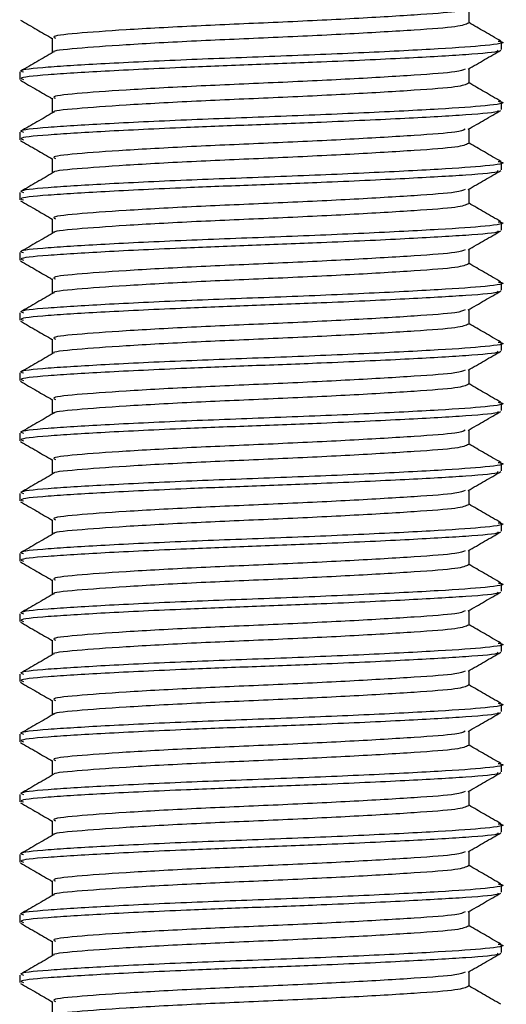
# Model space of a CAD drawing. Header units: millimetres. Extents: x 0 to 420, y 0 to 297.
# Tile 107 of 112: x 325.435 to 325.856, y 205.346 to 206.197. Entities that reach past the tile are written whole.
import ezdxf

# ---------------------------------------------------------------- set-up
doc = ezdxf.new("R2010")
doc.units = ezdxf.units.MM

msp = doc.modelspace()

# ---------------------------------------------------------------- linework, layer by layer
at = {"color": 7, "linetype": 'Continuous', "lineweight": 25}
for p, q in [((325.82368, 206.19453), (325.82368, 206.20719)), ((325.46333, 206.18151), (325.46333, 206.16883)), ((325.85187, 206.17173), (325.85187, 206.17825)), ((325.82368, 206.14244), (325.82368, 206.1551)), ((325.43514, 206.15221), (325.43514, 206.1457)), ((325.46333, 206.12942), (325.46333, 206.11674)), ((325.85187, 206.11964), (325.85187, 206.12616)), ((325.43514, 206.10012), (325.43514, 206.0936)), ((325.82368, 206.09035), (325.82368, 206.10301)), ((325.46333, 206.07733), (325.46333, 206.06465)), ((325.85187, 206.06754), (325.85187, 206.07407)), ((325.43514, 206.04802), (325.43514, 206.04151)), ((325.82368, 206.03826), (325.82368, 206.05091)), ((325.46333, 206.02523), (325.46333, 206.01256)), ((325.85187, 206.01545), (325.85187, 206.02198)), ((325.43514, 205.99593), (325.43514, 205.98942)), ((325.82368, 205.98617), (325.82368, 205.99882)), ((325.46333, 205.97314), (325.46333, 205.96046)), ((325.85187, 205.96336), (325.85187, 205.96988)), ((325.43514, 205.94384), (325.43514, 205.93733)), ((325.82368, 205.93407), (325.82368, 205.94673)), ((325.46333, 205.92105), (325.46333, 205.90837)), ((325.85187, 205.91127), (325.85187, 205.91779)), ((325.43514, 205.89175), (325.43514, 205.88524)), ((325.82368, 205.88198), (325.82368, 205.89464)), ((325.46333, 205.86896), (325.46333, 205.85628)), ((325.85187, 205.85918), (325.85187, 205.8657)), ((325.82368, 205.82989), (325.82368, 205.84255)), ((325.43514, 205.83966), (325.43514, 205.83315)), ((325.46333, 205.81687), (325.46333, 205.80419)), ((325.85187, 205.80709), (325.85187, 205.81361)), ((325.82368, 205.7778), (325.82368, 205.79046)), ((325.43514, 205.78757), (325.43514, 205.78105)), ((325.46333, 205.76478), (325.46333, 205.7521)), ((325.85187, 205.75499), (325.85187, 205.76152)), ((325.82368, 205.72571), (325.82368, 205.73836)), ((325.43514, 205.73547), (325.43514, 205.72896)), ((325.46333, 205.71268), (325.46333, 205.7)), ((325.85187, 205.7029), (325.85187, 205.70943)), ((325.43514, 205.68338), (325.43514, 205.67687)), ((325.82368, 205.67362), (325.82368, 205.68627)), ((325.46333, 205.66059), (325.46333, 205.64791)), ((325.85187, 205.65081), (325.85187, 205.65733)), ((325.43514, 205.63129), (325.43514, 205.62478)), ((325.82368, 205.62152), (325.82368, 205.63418)), ((325.46333, 205.6085), (325.46333, 205.59582)), ((325.85187, 205.59872), (325.85187, 205.60524)), ((325.43514, 205.5792), (325.43514, 205.57269)), ((325.82368, 205.56943), (325.82368, 205.58209)), ((325.46333, 205.55641), (325.46333, 205.54373)), ((325.85187, 205.54663), (325.85187, 205.55315)), ((325.43514, 205.52711), (325.43514, 205.5206)), ((325.82368, 205.51734), (325.82368, 205.53)), ((325.46333, 205.50432), (325.46333, 205.49164)), ((325.85187, 205.49454), (325.85187, 205.50106)), ((325.43514, 205.47502), (325.43514, 205.4685)), ((325.82368, 205.46525), (325.82368, 205.47791)), ((325.46333, 205.45223), (325.46333, 205.43955)), ((325.85187, 205.44244), (325.85187, 205.44897)), ((325.43514, 205.42292), (325.43514, 205.41641)), ((325.82368, 205.41316), (325.82368, 205.42581)), ((325.46333, 205.40013), (325.46333, 205.38745)), ((325.85187, 205.39035), (325.85187, 205.39688)), ((325.82368, 205.36106), (325.82368, 205.37372)), ((325.43514, 205.37083), (325.43514, 205.36432)), ((325.46333, 205.34804), (325.46333, 205.33536))]:
    msp.add_line(p, q, dxfattribs=at)
for points, knots in [([(325.8204, 206.2068), (325.81855, 206.20598), (325.81428, 206.20407), (325.77831, 206.20151), (325.72287, 206.19815), (325.65499, 206.19492), (325.58585, 206.19204), (325.5245, 206.18861), (325.48209, 206.18556), (325.46185, 206.18326), (325.46533, 206.18184), (325.46614, 206.18151)], [0, 0, 0, 0, 0.092851, 0.214497, 0.340949, 0.466292, 0.58841, 0.715456, 0.839132, 0.962684, 1, 1, 1, 1]), ([(325.43575, 206.19712), (325.44047, 206.19439), (325.44966, 206.18906), (325.45886, 206.18374), (325.46333, 206.18114)], [0, 0, 0, 0, 0.513038, 1, 1, 1, 1]), ([(325.8232, 206.19454), (325.82099, 206.19345), (325.81658, 206.19128), (325.77852, 206.18848), (325.72281, 206.18513), (325.65499, 206.18189), (325.58589, 206.17902), (325.52432, 206.17559), (325.48275, 206.17254), (325.46262, 206.17051), (325.46468, 206.16937), (325.46477, 206.16932)], [0, 0, 0, 0, 0.122109, 0.244067, 0.370844, 0.49651, 0.618941, 0.746314, 0.870308, 0.994178, 1, 1, 1, 1]), ([(325.85114, 206.17897), (325.84642, 206.1817), (325.83727, 206.187), (325.82811, 206.19231), (325.82368, 206.19488)], [0, 0, 0, 0, 0.515208, 1, 1, 1, 1]), ([(325.84887, 206.17897), (325.84999, 206.17877), (325.85728, 206.1775), (325.84113, 206.17502), (325.80051, 206.17221), (325.73499, 206.16885), (325.65686, 206.16562), (325.57681, 206.16274), (325.50588, 206.15931), (325.45683, 206.15626), (325.43342, 206.15396), (325.43745, 206.15254), (325.43838, 206.15221)], [0, 0, 0, 0, 0.02173, 0.141426, 0.256552, 0.376223, 0.494845, 0.610417, 0.730649, 0.847695, 0.964624, 1, 1, 1, 1]), ([(325.46416, 206.16931), (325.45945, 206.16658), (325.45002, 206.16112), (325.44059, 206.15566), (325.43587, 206.15293)], [0, 0, 0, 0, 0.499904, 1, 1, 1, 1]), ([(325.84831, 206.17106), (325.84868, 206.17078), (325.85045, 206.16941), (325.82365, 206.16714), (325.77106, 206.16411), (325.70323, 206.16094), (325.63681, 206.15844), (325.57106, 206.15594), (325.50586, 206.1528), (325.45684, 206.14975), (325.43342, 206.14745), (325.43745, 206.14603), (325.43838, 206.1457)], [0, 0, 0, 0, 0.031821, 0.155073, 0.278079, 0.40465, 0.4988, 0.589965, 0.716508, 0.839699, 0.962766, 1, 1, 1, 1]), ([(325.82296, 206.15468), (325.82768, 206.15742), (325.83711, 206.16288), (325.84655, 206.16834), (325.85126, 206.17107)], [0, 0, 0, 0, 0.499899, 1, 1, 1, 1]), ([(325.8204, 206.15471), (325.81855, 206.15389), (325.81428, 206.15198), (325.77831, 206.14942), (325.72287, 206.14606), (325.65499, 206.14283), (325.58585, 206.13995), (325.5245, 206.13652), (325.48209, 206.13347), (325.46185, 206.13117), (325.46533, 206.12975), (325.46614, 206.12942)], [0, 0, 0, 0, 0.092851, 0.214497, 0.340949, 0.466292, 0.58841, 0.715456, 0.839132, 0.962684, 1, 1, 1, 1]), ([(325.43575, 206.14503), (325.44047, 206.1423), (325.44966, 206.13697), (325.45886, 206.13165), (325.46333, 206.12905)], [0, 0, 0, 0, 0.513038, 1, 1, 1, 1]), ([(325.8232, 206.14244), (325.82099, 206.14136), (325.81658, 206.13919), (325.77852, 206.13639), (325.72281, 206.13303), (325.65499, 206.1298), (325.58589, 206.12693), (325.52432, 206.12349), (325.48275, 206.12044), (325.46262, 206.11841), (325.46468, 206.11728), (325.46477, 206.11723)], [0, 0, 0, 0, 0.122109, 0.244067, 0.370844, 0.49651, 0.618941, 0.746314, 0.870308, 0.994178, 1, 1, 1, 1]), ([(325.85114, 206.12688), (325.84642, 206.12961), (325.83727, 206.13491), (325.82811, 206.14021), (325.82368, 206.14278)], [0, 0, 0, 0, 0.515208, 1, 1, 1, 1]), ([(325.84887, 206.12687), (325.84999, 206.12668), (325.85728, 206.12541), (325.84113, 206.12293), (325.80051, 206.12012), (325.73499, 206.11675), (325.65686, 206.11352), (325.57681, 206.11065), (325.50588, 206.10721), (325.45683, 206.10417), (325.43342, 206.10187), (325.43745, 206.10045), (325.43838, 206.10012)], [0, 0, 0, 0, 0.02173, 0.141426, 0.256552, 0.376223, 0.494845, 0.610417, 0.730649, 0.847695, 0.964624, 1, 1, 1, 1]), ([(325.46416, 206.11722), (325.45945, 206.11449), (325.45002, 206.10903), (325.44059, 206.10357), (325.43587, 206.10084)], [0, 0, 0, 0, 0.499904, 1, 1, 1, 1]), ([(325.84831, 206.11897), (325.84868, 206.11869), (325.85045, 206.11732), (325.82365, 206.11504), (325.77106, 206.11202), (325.70323, 206.10885), (325.63681, 206.10634), (325.57106, 206.10385), (325.50586, 206.10071), (325.45684, 206.09766), (325.43342, 206.09536), (325.43745, 206.09393), (325.43838, 206.0936)], [0, 0, 0, 0, 0.031821, 0.155073, 0.278079, 0.40465, 0.4988, 0.589965, 0.716508, 0.839699, 0.962766, 1, 1, 1, 1]), ([(325.82296, 206.10259), (325.82768, 206.10532), (325.83711, 206.11079), (325.84655, 206.11625), (325.85126, 206.11898)], [0, 0, 0, 0, 0.499899, 1, 1, 1, 1]), ([(325.8204, 206.10262), (325.81855, 206.10179), (325.81428, 206.09989), (325.77831, 206.09733), (325.72287, 206.09396), (325.65499, 206.09073), (325.58585, 206.08786), (325.5245, 206.08442), (325.48209, 206.08138), (325.46185, 206.07908), (325.46533, 206.07766), (325.46614, 206.07733)], [0, 0, 0, 0, 0.092851, 0.214497, 0.340949, 0.466292, 0.58841, 0.715456, 0.839132, 0.962684, 1, 1, 1, 1]), ([(325.43575, 206.09293), (325.44047, 206.0902), (325.44966, 206.08488), (325.45886, 206.07955), (325.46333, 206.07696)], [0, 0, 0, 0, 0.513038, 1, 1, 1, 1]), ([(325.8232, 206.09035), (325.82099, 206.08927), (325.81658, 206.08709), (325.77852, 206.0843), (325.72281, 206.08094), (325.65499, 206.07771), (325.58589, 206.07484), (325.52432, 206.0714), (325.48275, 206.06835), (325.46262, 206.06632), (325.46468, 206.06519), (325.46477, 206.06513)], [0, 0, 0, 0, 0.122109, 0.244067, 0.370844, 0.49651, 0.618941, 0.746314, 0.870308, 0.994178, 1, 1, 1, 1]), ([(325.85114, 206.07479), (325.84642, 206.07752), (325.83727, 206.08282), (325.82811, 206.08812), (325.82368, 206.09069)], [0, 0, 0, 0, 0.515208, 1, 1, 1, 1]), ([(325.84887, 206.07478), (325.84999, 206.07459), (325.85728, 206.07332), (325.84113, 206.07083), (325.80051, 206.06803), (325.73499, 206.06466), (325.65686, 206.06143), (325.57681, 206.05856), (325.50588, 206.05512), (325.45683, 206.05208), (325.43342, 206.04978), (325.43745, 206.04835), (325.43838, 206.04802)], [0, 0, 0, 0, 0.02173, 0.141426, 0.256552, 0.376223, 0.494845, 0.610417, 0.730649, 0.847695, 0.964624, 1, 1, 1, 1]), ([(325.46416, 206.06513), (325.45945, 206.0624), (325.45002, 206.05693), (325.44059, 206.05147), (325.43587, 206.04874)], [0, 0, 0, 0, 0.4999039, 1, 1, 1, 1]), ([(325.84831, 206.06688), (325.84868, 206.0666), (325.85045, 206.06523), (325.82365, 206.06295), (325.77106, 206.05993), (325.70323, 206.05675), (325.63681, 206.05425), (325.57106, 206.05176), (325.50586, 206.04861), (325.45684, 206.04557), (325.43342, 206.04326), (325.43745, 206.04184), (325.43838, 206.04151)], [0, 0, 0, 0, 0.031821, 0.155073, 0.278079, 0.40465, 0.4988, 0.589965, 0.716508, 0.839699, 0.962766, 1, 1, 1, 1]), ([(325.82296, 206.0505), (325.82768, 206.05323), (325.83711, 206.0587), (325.84655, 206.06416), (325.85126, 206.06689)], [0, 0, 0, 0, 0.4998993, 1, 1, 1, 1]), ([(325.8204, 206.05053), (325.81855, 206.0497), (325.81428, 206.0478), (325.77831, 206.04523), (325.72287, 206.04187), (325.65499, 206.03864), (325.58585, 206.03577), (325.5245, 206.03233), (325.48209, 206.02929), (325.46185, 206.02699), (325.46533, 206.02557), (325.46614, 206.02524)], [0, 0, 0, 0, 0.092851, 0.214497, 0.340949, 0.466292, 0.58841, 0.715456, 0.839132, 0.962684, 1, 1, 1, 1]), ([(325.43575, 206.04084), (325.44047, 206.03811), (325.44966, 206.03279), (325.45886, 206.02746), (325.46333, 206.02487)], [0, 0, 0, 0, 0.513038, 1, 1, 1, 1]), ([(325.8232, 206.03826), (325.82099, 206.03717), (325.81658, 206.035), (325.77852, 206.03221), (325.72281, 206.02885), (325.65499, 206.02562), (325.58589, 206.02275), (325.52432, 206.01931), (325.48275, 206.01626), (325.46262, 206.01423), (325.46468, 206.01309), (325.46477, 206.01304)], [0, 0, 0, 0, 0.122109, 0.244067, 0.370844, 0.49651, 0.618941, 0.746314, 0.870308, 0.994178, 1, 1, 1, 1]), ([(325.85114, 206.0227), (325.84642, 206.02543), (325.83727, 206.03073), (325.82811, 206.03603), (325.82368, 206.0386)], [0, 0, 0, 0, 0.515208, 1, 1, 1, 1]), ([(325.84887, 206.02269), (325.84999, 206.0225), (325.85728, 206.02123), (325.84113, 206.01874), (325.80051, 206.01593), (325.73499, 206.01257), (325.65686, 206.00934), (325.57681, 206.00647), (325.50588, 206.00303), (325.45683, 205.99999), (325.43342, 205.99768), (325.43745, 205.99626), (325.43838, 205.99593)], [0, 0, 0, 0, 0.02173, 0.141426, 0.256552, 0.376223, 0.494845, 0.610417, 0.730649, 0.847695, 0.964624, 1, 1, 1, 1]), ([(325.46416, 206.01304), (325.45945, 206.0103), (325.45002, 206.00484), (325.44059, 205.99938), (325.43587, 205.99665)], [0, 0, 0, 0, 0.499904, 1, 1, 1, 1]), ([(325.84831, 206.01479), (325.84868, 206.01451), (325.85045, 206.01313), (325.82365, 206.01086), (325.77106, 206.00783), (325.70323, 206.00466), (325.63681, 206.00216), (325.57106, 205.99966), (325.50586, 205.99652), (325.45684, 205.99347), (325.43342, 205.99117), (325.43745, 205.98975), (325.43838, 205.98942)], [0, 0, 0, 0, 0.031821, 0.155073, 0.278079, 0.40465, 0.4988, 0.589965, 0.716508, 0.839699, 0.962766, 1, 1, 1, 1]), ([(325.82296, 205.99841), (325.82768, 206.00114), (325.83711, 206.00661), (325.84655, 206.01207), (325.85126, 206.0148)], [0, 0, 0, 0, 0.499899, 1, 1, 1, 1]), ([(325.8204, 205.99844), (325.81855, 205.99761), (325.81428, 205.9957), (325.77831, 205.99314), (325.72287, 205.98978), (325.65499, 205.98655), (325.58585, 205.98368), (325.5245, 205.98024), (325.48209, 205.9772), (325.46185, 205.97489), (325.46533, 205.97347), (325.46614, 205.97314)], [0, 0, 0, 0, 0.092851, 0.214497, 0.340949, 0.466292, 0.58841, 0.715456, 0.839132, 0.962684, 1, 1, 1, 1]), ([(325.43575, 205.98875), (325.44047, 205.98602), (325.44966, 205.9807), (325.45886, 205.97537), (325.46333, 205.97278)], [0, 0, 0, 0, 0.513038, 1, 1, 1, 1]), ([(325.8232, 205.98617), (325.82099, 205.98508), (325.81658, 205.98291), (325.77852, 205.98012), (325.72281, 205.97676), (325.65499, 205.97353), (325.58589, 205.97065), (325.52432, 205.96722), (325.48275, 205.96417), (325.46262, 205.96214), (325.46468, 205.961), (325.46477, 205.96095)], [0, 0, 0, 0, 0.122109, 0.244067, 0.370844, 0.49651, 0.618941, 0.746314, 0.870308, 0.994178, 1, 1, 1, 1]), ([(325.85114, 205.97061), (325.84642, 205.97334), (325.83727, 205.97864), (325.82811, 205.98394), (325.82368, 205.98651)], [0, 0, 0, 0, 0.515208, 1, 1, 1, 1]), ([(325.84887, 205.9706), (325.84999, 205.9704), (325.85728, 205.96914), (325.84113, 205.96665), (325.80051, 205.96384), (325.73499, 205.96048), (325.65686, 205.95725), (325.57681, 205.95438), (325.50588, 205.95094), (325.45683, 205.94789), (325.43342, 205.94559), (325.43745, 205.94417), (325.43838, 205.94384)], [0, 0, 0, 0, 0.02173, 0.141426, 0.256552, 0.376223, 0.494845, 0.610417, 0.730649, 0.847695, 0.964624, 1, 1, 1, 1]), ([(325.46416, 205.96094), (325.45945, 205.95821), (325.45002, 205.95275), (325.44059, 205.94729), (325.43587, 205.94456)], [0, 0, 0, 0, 0.499904, 1, 1, 1, 1]), ([(325.84831, 205.9627), (325.84868, 205.96242), (325.85045, 205.96104), (325.82365, 205.95877), (325.77106, 205.95574), (325.70323, 205.95257), (325.63681, 205.95007), (325.57106, 205.94757), (325.50586, 205.94443), (325.45684, 205.94138), (325.43342, 205.93908), (325.43745, 205.93766), (325.43838, 205.93733)], [0, 0, 0, 0, 0.031821, 0.155073, 0.278079, 0.40465, 0.4988, 0.589965, 0.716508, 0.839699, 0.962766, 1, 1, 1, 1]), ([(325.82296, 205.94632), (325.82768, 205.94905), (325.83711, 205.95451), (325.84655, 205.95997), (325.85126, 205.96271)], [0, 0, 0, 0, 0.4998993, 1, 1, 1, 1]), ([(325.8204, 205.94635), (325.81855, 205.94552), (325.81428, 205.94361), (325.77831, 205.94105), (325.72287, 205.93769), (325.65499, 205.93446), (325.58585, 205.93159), (325.5245, 205.92815), (325.48209, 205.9251), (325.46185, 205.9228), (325.46533, 205.92138), (325.46614, 205.92105)], [0, 0, 0, 0, 0.092851, 0.214497, 0.340949, 0.466292, 0.58841, 0.715456, 0.839132, 0.962684, 1, 1, 1, 1]), ([(325.43575, 205.93666), (325.44047, 205.93393), (325.44966, 205.92861), (325.45886, 205.92328), (325.46333, 205.92069)], [0, 0, 0, 0, 0.513038, 1, 1, 1, 1]), ([(325.8232, 205.93408), (325.82099, 205.93299), (325.81658, 205.93082), (325.77852, 205.92802), (325.72281, 205.92467), (325.65499, 205.92144), (325.58589, 205.91856), (325.52432, 205.91513), (325.48275, 205.91208), (325.46262, 205.91005), (325.46468, 205.90891), (325.46477, 205.90886)], [0, 0, 0, 0, 0.122109, 0.244067, 0.370844, 0.49651, 0.618941, 0.746314, 0.870308, 0.994178, 1, 1, 1, 1]), ([(325.85114, 205.91851), (325.84642, 205.92124), (325.83727, 205.92654), (325.82811, 205.93185), (325.82368, 205.93442)], [0, 0, 0, 0, 0.515208, 1, 1, 1, 1]), ([(325.84887, 205.91851), (325.84999, 205.91831), (325.85728, 205.91704), (325.84113, 205.91456), (325.80051, 205.91175), (325.73499, 205.90839), (325.65686, 205.90516), (325.57681, 205.90228), (325.50588, 205.89885), (325.45683, 205.8958), (325.43342, 205.8935), (325.43745, 205.89208), (325.43838, 205.89175)], [0, 0, 0, 0, 0.0217297, 0.1414261, 0.2565525, 0.3762225, 0.4948447, 0.6104172, 0.7306489, 0.8476948, 0.9646236, 1, 1, 1, 1]), ([(325.46416, 205.90885), (325.45945, 205.90612), (325.45002, 205.90066), (325.44059, 205.8952), (325.43587, 205.89247)], [0, 0, 0, 0, 0.499904, 1, 1, 1, 1]), ([(325.84831, 205.91061), (325.84868, 205.91032), (325.85045, 205.90895), (325.82365, 205.90668), (325.77106, 205.90365), (325.70323, 205.90048), (325.63681, 205.89798), (325.57106, 205.89548), (325.50586, 205.89234), (325.45684, 205.88929), (325.43342, 205.88699), (325.43745, 205.88557), (325.43838, 205.88524)], [0, 0, 0, 0, 0.031821, 0.155073, 0.278079, 0.40465, 0.4988, 0.589965, 0.716508, 0.839699, 0.962766, 1, 1, 1, 1]), ([(325.82296, 205.89423), (325.82768, 205.89696), (325.83711, 205.90242), (325.84655, 205.90788), (325.85126, 205.91061)], [0, 0, 0, 0, 0.4998993, 1, 1, 1, 1]), ([(325.8204, 205.89425), (325.81855, 205.89343), (325.81428, 205.89152), (325.77831, 205.88896), (325.72287, 205.8856), (325.65499, 205.88237), (325.58585, 205.87949), (325.5245, 205.87606), (325.48209, 205.87301), (325.46185, 205.87071), (325.46533, 205.86929), (325.46614, 205.86896)], [0, 0, 0, 0, 0.092851, 0.214497, 0.340949, 0.466292, 0.58841, 0.715456, 0.839132, 0.962684, 1, 1, 1, 1]), ([(325.43575, 205.88457), (325.44047, 205.88184), (325.44966, 205.87651), (325.45886, 205.87119), (325.46333, 205.86859)], [0, 0, 0, 0, 0.513038, 1, 1, 1, 1]), ([(325.8232, 205.88199), (325.82099, 205.8809), (325.81658, 205.87873), (325.77852, 205.87593), (325.72281, 205.87257), (325.65499, 205.86934), (325.58589, 205.86647), (325.52432, 205.86304), (325.48275, 205.85998), (325.46262, 205.85795), (325.46468, 205.85682), (325.46477, 205.85677)], [0, 0, 0, 0, 0.1221089, 0.2440673, 0.3708443, 0.4965099, 0.6189414, 0.7463142, 0.8703081, 0.994178, 1, 1, 1, 1]), ([(325.85114, 205.86642), (325.84642, 205.86915), (325.83727, 205.87445), (325.82811, 205.87976), (325.82368, 205.88233)], [0, 0, 0, 0, 0.515208, 1, 1, 1, 1]), ([(325.84887, 205.86642), (325.84999, 205.86622), (325.85728, 205.86495), (325.84113, 205.86247), (325.80051, 205.85966), (325.73499, 205.8563), (325.65686, 205.85307), (325.57681, 205.85019), (325.50588, 205.84676), (325.45683, 205.84371), (325.43342, 205.84141), (325.43745, 205.83999), (325.43838, 205.83966)], [0, 0, 0, 0, 0.02173, 0.141426, 0.256552, 0.376223, 0.494845, 0.610417, 0.730649, 0.847695, 0.964624, 1, 1, 1, 1]), ([(325.84831, 205.85851), (325.84868, 205.85823), (325.85045, 205.85686), (325.82365, 205.85459), (325.77106, 205.85156), (325.70323, 205.84839), (325.63681, 205.84588), (325.57106, 205.84339), (325.50586, 205.84025), (325.45684, 205.8372), (325.43342, 205.8349), (325.43745, 205.83348), (325.43838, 205.83315)], [0, 0, 0, 0, 0.031821, 0.155073, 0.278079, 0.40465, 0.4988, 0.589965, 0.716508, 0.839699, 0.962766, 1, 1, 1, 1]), ([(325.82296, 205.84213), (325.82768, 205.84487), (325.83711, 205.85033), (325.84655, 205.85579), (325.85126, 205.85852)], [0, 0, 0, 0, 0.499899, 1, 1, 1, 1]), ([(325.46416, 205.85676), (325.45945, 205.85403), (325.45002, 205.84857), (325.44059, 205.84311), (325.43587, 205.84038)], [0, 0, 0, 0, 0.499904, 1, 1, 1, 1]), ([(325.8204, 205.84216), (325.81855, 205.84134), (325.81428, 205.83943), (325.77831, 205.83687), (325.72287, 205.83351), (325.65499, 205.83028), (325.58585, 205.8274), (325.5245, 205.82397), (325.48209, 205.82092), (325.46185, 205.81862), (325.46533, 205.8172), (325.46614, 205.81687)], [0, 0, 0, 0, 0.092851, 0.214497, 0.340949, 0.466292, 0.58841, 0.715456, 0.839132, 0.962684, 1, 1, 1, 1]), ([(325.43575, 205.83248), (325.44047, 205.82974), (325.44966, 205.82442), (325.45886, 205.8191), (325.46333, 205.8165)], [0, 0, 0, 0, 0.513038, 1, 1, 1, 1]), ([(325.8232, 205.82989), (325.82099, 205.82881), (325.81658, 205.82664), (325.77852, 205.82384), (325.72281, 205.82048), (325.65499, 205.81725), (325.58589, 205.81438), (325.52432, 205.81094), (325.48275, 205.80789), (325.46262, 205.80586), (325.46468, 205.80473), (325.46477, 205.80468)], [0, 0, 0, 0, 0.1221089, 0.2440673, 0.3708443, 0.4965099, 0.6189414, 0.7463142, 0.8703081, 0.994178, 1, 1, 1, 1]), ([(325.85114, 205.81433), (325.84642, 205.81706), (325.83727, 205.82236), (325.82811, 205.82766), (325.82368, 205.83023)], [0, 0, 0, 0, 0.515208, 1, 1, 1, 1]), ([(325.84887, 205.81432), (325.84999, 205.81413), (325.85728, 205.81286), (325.84113, 205.81038), (325.80051, 205.80757), (325.73499, 205.8042), (325.65686, 205.80097), (325.57681, 205.7981), (325.50588, 205.79466), (325.45683, 205.79162), (325.43342, 205.78932), (325.43745, 205.7879), (325.43838, 205.78757)], [0, 0, 0, 0, 0.02173, 0.141426, 0.256552, 0.376223, 0.494845, 0.610417, 0.730649, 0.847695, 0.964624, 1, 1, 1, 1]), ([(325.84831, 205.80642), (325.84868, 205.80614), (325.85045, 205.80477), (325.82365, 205.80249), (325.77106, 205.79947), (325.70323, 205.7963), (325.63681, 205.79379), (325.57106, 205.7913), (325.50586, 205.78816), (325.45684, 205.78511), (325.43342, 205.78281), (325.43745, 205.78138), (325.43838, 205.78105)], [0, 0, 0, 0, 0.031821, 0.155073, 0.278079, 0.40465, 0.4988, 0.589965, 0.716508, 0.839699, 0.962766, 1, 1, 1, 1]), ([(325.82296, 205.79004), (325.82768, 205.79277), (325.83711, 205.79824), (325.84655, 205.8037), (325.85126, 205.80643)], [0, 0, 0, 0, 0.499899, 1, 1, 1, 1]), ([(325.46416, 205.80467), (325.45945, 205.80194), (325.45002, 205.79648), (325.44059, 205.79102), (325.43587, 205.78829)], [0, 0, 0, 0, 0.499904, 1, 1, 1, 1]), ([(325.8204, 205.79007), (325.81855, 205.78924), (325.81428, 205.78734), (325.77831, 205.78478), (325.72287, 205.78141), (325.65499, 205.77818), (325.58585, 205.77531), (325.5245, 205.77187), (325.48209, 205.76883), (325.46185, 205.76653), (325.46533, 205.76511), (325.46614, 205.76478)], [0, 0, 0, 0, 0.092851, 0.214497, 0.340949, 0.466292, 0.58841, 0.715456, 0.839132, 0.962684, 1, 1, 1, 1]), ([(325.43575, 205.78038), (325.44047, 205.77765), (325.44966, 205.77233), (325.45886, 205.767), (325.46333, 205.76441)], [0, 0, 0, 0, 0.513038, 1, 1, 1, 1]), ([(325.8232, 205.7778), (325.82099, 205.77672), (325.81658, 205.77454), (325.77852, 205.77175), (325.72281, 205.76839), (325.65499, 205.76516), (325.58589, 205.76229), (325.52432, 205.75885), (325.48275, 205.7558), (325.46262, 205.75377), (325.46468, 205.75263), (325.46477, 205.75258)], [0, 0, 0, 0, 0.122109, 0.244067, 0.370844, 0.49651, 0.618941, 0.746314, 0.870308, 0.994178, 1, 1, 1, 1]), ([(325.85114, 205.76224), (325.84642, 205.76497), (325.83727, 205.77027), (325.82811, 205.77557), (325.82368, 205.77814)], [0, 0, 0, 0, 0.515208, 1, 1, 1, 1]), ([(325.84887, 205.76223), (325.84999, 205.76204), (325.85728, 205.76077), (325.84113, 205.75828), (325.80051, 205.75548), (325.73499, 205.75211), (325.65686, 205.74888), (325.57681, 205.74601), (325.50588, 205.74257), (325.45683, 205.73953), (325.43342, 205.73723), (325.43745, 205.7358), (325.43838, 205.73547)], [0, 0, 0, 0, 0.02173, 0.141426, 0.256552, 0.376223, 0.494845, 0.610417, 0.730649, 0.847695, 0.964624, 1, 1, 1, 1]), ([(325.46416, 205.75258), (325.45945, 205.74985), (325.45002, 205.74438), (325.44059, 205.73892), (325.43587, 205.73619)], [0, 0, 0, 0, 0.499904, 1, 1, 1, 1]), ([(325.84831, 205.75433), (325.84868, 205.75405), (325.85045, 205.75268), (325.82365, 205.7504), (325.77106, 205.74738), (325.70323, 205.7442), (325.63681, 205.7417), (325.57106, 205.73921), (325.50586, 205.73606), (325.45684, 205.73302), (325.43342, 205.73071), (325.43745, 205.72929), (325.43838, 205.72896)], [0, 0, 0, 0, 0.031821, 0.155073, 0.278079, 0.40465, 0.4988, 0.589965, 0.716508, 0.839699, 0.962766, 1, 1, 1, 1]), ([(325.82296, 205.73795), (325.82768, 205.74068), (325.83711, 205.74615), (325.84655, 205.75161), (325.85126, 205.75434)], [0, 0, 0, 0, 0.499899, 1, 1, 1, 1]), ([(325.8204, 205.73798), (325.81855, 205.73715), (325.81428, 205.73525), (325.77831, 205.73268), (325.72287, 205.72932), (325.65499, 205.72609), (325.58585, 205.72322), (325.5245, 205.71978), (325.48209, 205.71674), (325.46185, 205.71444), (325.46533, 205.71302), (325.46614, 205.71269)], [0, 0, 0, 0, 0.092851, 0.214497, 0.340949, 0.466292, 0.58841, 0.715456, 0.839132, 0.962684, 1, 1, 1, 1]), ([(325.43575, 205.72829), (325.44047, 205.72556), (325.44966, 205.72024), (325.45886, 205.71491), (325.46333, 205.71232)], [0, 0, 0, 0, 0.513038, 1, 1, 1, 1]), ([(325.8232, 205.72571), (325.82099, 205.72462), (325.81658, 205.72245), (325.77852, 205.71966), (325.72281, 205.7163), (325.65499, 205.71307), (325.58589, 205.7102), (325.52432, 205.70676), (325.48275, 205.70371), (325.46262, 205.70168), (325.46468, 205.70054), (325.46477, 205.70049)], [0, 0, 0, 0, 0.122109, 0.244067, 0.370844, 0.49651, 0.618941, 0.746314, 0.870308, 0.994178, 1, 1, 1, 1]), ([(325.85114, 205.71015), (325.84642, 205.71288), (325.83727, 205.71818), (325.82811, 205.72348), (325.82368, 205.72605)], [0, 0, 0, 0, 0.515208, 1, 1, 1, 1]), ([(325.84887, 205.71014), (325.84999, 205.70995), (325.85728, 205.70868), (325.84113, 205.70619), (325.80051, 205.70338), (325.73499, 205.70002), (325.65686, 205.69679), (325.57681, 205.69392), (325.50588, 205.69048), (325.45683, 205.68744), (325.43342, 205.68513), (325.43745, 205.68371), (325.43838, 205.68338)], [0, 0, 0, 0, 0.02173, 0.141426, 0.256552, 0.376223, 0.494845, 0.610417, 0.730649, 0.847695, 0.964624, 1, 1, 1, 1]), ([(325.46416, 205.70049), (325.45945, 205.69775), (325.45002, 205.69229), (325.44059, 205.68683), (325.43587, 205.6841)], [0, 0, 0, 0, 0.4999039, 1, 1, 1, 1]), ([(325.84831, 205.70224), (325.84868, 205.70196), (325.85045, 205.70058), (325.82365, 205.69831), (325.77106, 205.69528), (325.70323, 205.69211), (325.63681, 205.68961), (325.57106, 205.68711), (325.50586, 205.68397), (325.45684, 205.68092), (325.43342, 205.67862), (325.43745, 205.6772), (325.43838, 205.67687)], [0, 0, 0, 0, 0.031821, 0.155073, 0.278079, 0.40465, 0.4988, 0.589965, 0.716508, 0.839699, 0.962766, 1, 1, 1, 1]), ([(325.82296, 205.68586), (325.82768, 205.68859), (325.83711, 205.69405), (325.84655, 205.69952), (325.85126, 205.70225)], [0, 0, 0, 0, 0.499899, 1, 1, 1, 1]), ([(325.8204, 205.68589), (325.81855, 205.68506), (325.81428, 205.68315), (325.77831, 205.68059), (325.72287, 205.67723), (325.65499, 205.674), (325.58585, 205.67113), (325.5245, 205.66769), (325.48209, 205.66465), (325.46185, 205.66234), (325.46533, 205.66092), (325.46614, 205.66059)], [0, 0, 0, 0, 0.092851, 0.214497, 0.340949, 0.466292, 0.58841, 0.715456, 0.839132, 0.962684, 1, 1, 1, 1]), ([(325.43575, 205.6762), (325.44047, 205.67347), (325.44966, 205.66815), (325.45886, 205.66282), (325.46333, 205.66023)], [0, 0, 0, 0, 0.513038, 1, 1, 1, 1]), ([(325.8232, 205.67362), (325.82099, 205.67253), (325.81658, 205.67036), (325.77852, 205.66757), (325.72281, 205.66421), (325.65499, 205.66098), (325.58589, 205.6581), (325.52432, 205.65467), (325.48275, 205.65162), (325.46262, 205.64959), (325.46468, 205.64845), (325.46477, 205.6484)], [0, 0, 0, 0, 0.1221089, 0.2440673, 0.3708443, 0.4965099, 0.6189414, 0.7463142, 0.8703081, 0.994178, 1, 1, 1, 1]), ([(325.85114, 205.65806), (325.84642, 205.66079), (325.83727, 205.66609), (325.82811, 205.67139), (325.82368, 205.67396)], [0, 0, 0, 0, 0.515208, 1, 1, 1, 1]), ([(325.84887, 205.65805), (325.84999, 205.65785), (325.85728, 205.65658), (325.84113, 205.6541), (325.80051, 205.65129), (325.73499, 205.64793), (325.65686, 205.6447), (325.57681, 205.64183), (325.50588, 205.63839), (325.45683, 205.63534), (325.43342, 205.63304), (325.43745, 205.63162), (325.43838, 205.63129)], [0, 0, 0, 0, 0.02173, 0.141426, 0.256552, 0.376223, 0.494845, 0.610417, 0.730649, 0.847695, 0.964624, 1, 1, 1, 1]), ([(325.46416, 205.64839), (325.45945, 205.64566), (325.45002, 205.6402), (325.44059, 205.63474), (325.43587, 205.63201)], [0, 0, 0, 0, 0.4999039, 1, 1, 1, 1]), ([(325.84831, 205.65015), (325.84868, 205.64987), (325.85045, 205.64849), (325.82365, 205.64622), (325.77106, 205.64319), (325.70323, 205.64002), (325.63681, 205.63752), (325.57106, 205.63502), (325.50586, 205.63188), (325.45684, 205.62883), (325.43342, 205.62653), (325.43745, 205.62511), (325.43838, 205.62478)], [0, 0, 0, 0, 0.031821, 0.155073, 0.278079, 0.40465, 0.4988, 0.589965, 0.716508, 0.839699, 0.962766, 1, 1, 1, 1]), ([(325.82296, 205.63377), (325.82768, 205.6365), (325.83711, 205.64196), (325.84655, 205.64742), (325.85126, 205.65015)], [0, 0, 0, 0, 0.499899, 1, 1, 1, 1]), ([(325.8204, 205.63379), (325.81855, 205.63297), (325.81428, 205.63106), (325.77831, 205.6285), (325.72287, 205.62514), (325.65499, 205.62191), (325.58585, 205.61903), (325.5245, 205.6156), (325.48209, 205.61255), (325.46185, 205.61025), (325.46533, 205.60883), (325.46614, 205.6085)], [0, 0, 0, 0, 0.092851, 0.214497, 0.340949, 0.466292, 0.58841, 0.715456, 0.839132, 0.962684, 1, 1, 1, 1]), ([(325.43575, 205.62411), (325.44047, 205.62138), (325.44966, 205.61606), (325.45886, 205.61073), (325.46333, 205.60814)], [0, 0, 0, 0, 0.513038, 1, 1, 1, 1]), ([(325.8232, 205.62153), (325.82099, 205.62044), (325.81658, 205.61827), (325.77852, 205.61547), (325.72281, 205.61212), (325.65499, 205.60889), (325.58589, 205.60601), (325.52432, 205.60258), (325.48275, 205.59953), (325.46262, 205.5975), (325.46468, 205.59636), (325.46477, 205.59631)], [0, 0, 0, 0, 0.122109, 0.244067, 0.370844, 0.49651, 0.618941, 0.746314, 0.870308, 0.994178, 1, 1, 1, 1]), ([(325.85114, 205.60596), (325.84642, 205.60869), (325.83727, 205.61399), (325.82811, 205.6193), (325.82368, 205.62187)], [0, 0, 0, 0, 0.515208, 1, 1, 1, 1]), ([(325.84887, 205.60596), (325.84999, 205.60576), (325.85728, 205.60449), (325.84113, 205.60201), (325.80051, 205.5992), (325.73499, 205.59584), (325.65686, 205.59261), (325.57681, 205.58973), (325.50588, 205.5863), (325.45683, 205.58325), (325.43342, 205.58095), (325.43745, 205.57953), (325.43838, 205.5792)], [0, 0, 0, 0, 0.02173, 0.141426, 0.256552, 0.376223, 0.494845, 0.610417, 0.730649, 0.847695, 0.964624, 1, 1, 1, 1]), ([(325.46416, 205.5963), (325.45945, 205.59357), (325.45002, 205.58811), (325.44059, 205.58265), (325.43587, 205.57992)], [0, 0, 0, 0, 0.499904, 1, 1, 1, 1]), ([(325.84831, 205.59806), (325.84868, 205.59777), (325.85045, 205.5964), (325.82365, 205.59413), (325.77106, 205.5911), (325.70323, 205.58793), (325.63681, 205.58543), (325.57106, 205.58293), (325.50586, 205.57979), (325.45684, 205.57674), (325.43342, 205.57444), (325.43745, 205.57302), (325.43838, 205.57269)], [0, 0, 0, 0, 0.031821, 0.155073, 0.278079, 0.40465, 0.4988, 0.589965, 0.716508, 0.839699, 0.962766, 1, 1, 1, 1]), ([(325.82296, 205.58168), (325.82768, 205.58441), (325.83711, 205.58987), (325.84655, 205.59533), (325.85126, 205.59806)], [0, 0, 0, 0, 0.499899, 1, 1, 1, 1]), ([(325.8204, 205.5817), (325.81855, 205.58088), (325.81428, 205.57897), (325.77831, 205.57641), (325.72287, 205.57305), (325.65499, 205.56982), (325.58585, 205.56694), (325.5245, 205.56351), (325.48209, 205.56046), (325.46185, 205.55816), (325.46533, 205.55674), (325.46614, 205.55641)], [0, 0, 0, 0, 0.092851, 0.214497, 0.340949, 0.466292, 0.58841, 0.715456, 0.839132, 0.962684, 1, 1, 1, 1]), ([(325.43575, 205.57202), (325.44047, 205.56929), (325.44966, 205.56396), (325.45886, 205.55864), (325.46333, 205.55604)], [0, 0, 0, 0, 0.513038, 1, 1, 1, 1]), ([(325.8232, 205.56943), (325.82099, 205.56835), (325.81658, 205.56618), (325.77852, 205.56338), (325.72281, 205.56002), (325.65499, 205.55679), (325.58589, 205.55392), (325.52432, 205.55049), (325.48275, 205.54743), (325.46262, 205.5454), (325.46468, 205.54427), (325.46477, 205.54422)], [0, 0, 0, 0, 0.122109, 0.244067, 0.370844, 0.49651, 0.618941, 0.746314, 0.870308, 0.994178, 1, 1, 1, 1]), ([(325.85114, 205.55387), (325.84642, 205.5566), (325.83727, 205.5619), (325.82811, 205.5672), (325.82368, 205.56978)], [0, 0, 0, 0, 0.515208, 1, 1, 1, 1]), ([(325.84887, 205.55387), (325.84999, 205.55367), (325.85728, 205.5524), (325.84113, 205.54992), (325.80051, 205.54711), (325.73499, 205.54374), (325.65686, 205.54052), (325.57681, 205.53764), (325.50588, 205.53421), (325.45683, 205.53116), (325.43342, 205.52886), (325.43745, 205.52744), (325.43838, 205.52711)], [0, 0, 0, 0, 0.02173, 0.141426, 0.256552, 0.376223, 0.494845, 0.610417, 0.730649, 0.847695, 0.964624, 1, 1, 1, 1]), ([(325.46416, 205.54421), (325.45945, 205.54148), (325.45002, 205.53602), (325.44059, 205.53056), (325.43587, 205.52783)], [0, 0, 0, 0, 0.499904, 1, 1, 1, 1]), ([(325.84831, 205.54596), (325.84868, 205.54568), (325.85045, 205.54431), (325.82365, 205.54204), (325.77106, 205.53901), (325.70323, 205.53584), (325.63681, 205.53333), (325.57106, 205.53084), (325.50586, 205.5277), (325.45684, 205.52465), (325.43342, 205.52235), (325.43745, 205.52093), (325.43838, 205.5206)], [0, 0, 0, 0, 0.031821, 0.155073, 0.278079, 0.40465, 0.4988, 0.589965, 0.716508, 0.839699, 0.962766, 1, 1, 1, 1]), ([(325.82296, 205.52958), (325.82768, 205.53232), (325.83711, 205.53778), (325.84655, 205.54324), (325.85126, 205.54597)], [0, 0, 0, 0, 0.499899, 1, 1, 1, 1]), ([(325.8204, 205.52961), (325.81855, 205.52879), (325.81428, 205.52688), (325.77831, 205.52432), (325.72287, 205.52095), (325.65499, 205.51773), (325.58585, 205.51485), (325.5245, 205.51142), (325.48209, 205.50837), (325.46185, 205.50607), (325.46533, 205.50465), (325.46614, 205.50432)], [0, 0, 0, 0, 0.092851, 0.214497, 0.340949, 0.466292, 0.58841, 0.715456, 0.839132, 0.962684, 1, 1, 1, 1]), ([(325.43575, 205.51993), (325.44047, 205.51719), (325.44966, 205.51187), (325.45886, 205.50655), (325.46333, 205.50395)], [0, 0, 0, 0, 0.513038, 1, 1, 1, 1]), ([(325.8232, 205.51734), (325.82099, 205.51626), (325.81658, 205.51409), (325.77852, 205.51129), (325.72281, 205.50793), (325.65499, 205.5047), (325.58589, 205.50183), (325.52432, 205.49839), (325.48275, 205.49534), (325.46262, 205.49331), (325.46468, 205.49218), (325.46477, 205.49213)], [0, 0, 0, 0, 0.122109, 0.244067, 0.370844, 0.49651, 0.618941, 0.746314, 0.870308, 0.994178, 1, 1, 1, 1]), ([(325.85114, 205.50178), (325.84642, 205.50451), (325.83727, 205.50981), (325.82811, 205.51511), (325.82368, 205.51768)], [0, 0, 0, 0, 0.5152084, 1, 1, 1, 1]), ([(325.84887, 205.50177), (325.84999, 205.50158), (325.85728, 205.50031), (325.84113, 205.49782), (325.80051, 205.49502), (325.73499, 205.49165), (325.65686, 205.48842), (325.57681, 205.48555), (325.50588, 205.48211), (325.45683, 205.47907), (325.43342, 205.47677), (325.43745, 205.47535), (325.43838, 205.47502)], [0, 0, 0, 0, 0.0217297, 0.1414261, 0.2565525, 0.3762225, 0.4948447, 0.6104172, 0.7306489, 0.8476948, 0.9646236, 1, 1, 1, 1]), ([(325.46416, 205.49212), (325.45945, 205.48939), (325.45002, 205.48392), (325.44059, 205.47847), (325.43587, 205.47573)], [0, 0, 0, 0, 0.499904, 1, 1, 1, 1]), ([(325.84831, 205.49387), (325.84868, 205.49359), (325.85045, 205.49222), (325.82365, 205.48994), (325.77106, 205.48692), (325.70323, 205.48374), (325.63681, 205.48124), (325.57106, 205.47875), (325.50586, 205.4756), (325.45684, 205.47256), (325.43342, 205.47026), (325.43745, 205.46883), (325.43838, 205.4685)], [0, 0, 0, 0, 0.031821, 0.155073, 0.278079, 0.40465, 0.4988, 0.589965, 0.716508, 0.839699, 0.962766, 1, 1, 1, 1]), ([(325.82296, 205.47749), (325.82768, 205.48022), (325.83711, 205.48569), (325.84655, 205.49115), (325.85126, 205.49388)], [0, 0, 0, 0, 0.499899, 1, 1, 1, 1]), ([(325.8204, 205.47752), (325.81855, 205.47669), (325.81428, 205.47479), (325.77831, 205.47223), (325.72287, 205.46886), (325.65499, 205.46563), (325.58585, 205.46276), (325.5245, 205.45932), (325.48209, 205.45628), (325.46185, 205.45398), (325.46533, 205.45256), (325.46614, 205.45223)], [0, 0, 0, 0, 0.092851, 0.214497, 0.340949, 0.466292, 0.58841, 0.715456, 0.839132, 0.962684, 1, 1, 1, 1]), ([(325.43575, 205.46783), (325.44047, 205.4651), (325.44966, 205.45978), (325.45886, 205.45445), (325.46333, 205.45186)], [0, 0, 0, 0, 0.513038, 1, 1, 1, 1]), ([(325.8232, 205.46525), (325.82099, 205.46417), (325.81658, 205.46199), (325.77852, 205.4592), (325.72281, 205.45584), (325.65499, 205.45261), (325.58589, 205.44974), (325.52432, 205.4463), (325.48275, 205.44325), (325.46262, 205.44122), (325.46468, 205.44008), (325.46477, 205.44003)], [0, 0, 0, 0, 0.122109, 0.244067, 0.370844, 0.49651, 0.618941, 0.746314, 0.870308, 0.994178, 1, 1, 1, 1]), ([(325.85114, 205.44969), (325.84642, 205.45242), (325.83727, 205.45772), (325.82811, 205.46302), (325.82368, 205.46559)], [0, 0, 0, 0, 0.515208, 1, 1, 1, 1]), ([(325.84887, 205.44968), (325.84999, 205.44949), (325.85728, 205.44822), (325.84113, 205.44573), (325.80051, 205.44293), (325.73499, 205.43956), (325.65686, 205.43633), (325.57681, 205.43346), (325.50588, 205.43002), (325.45683, 205.42698), (325.43342, 205.42468), (325.43745, 205.42325), (325.43838, 205.42292)], [0, 0, 0, 0, 0.02173, 0.141426, 0.256552, 0.376223, 0.494845, 0.610417, 0.730649, 0.847695, 0.964624, 1, 1, 1, 1]), ([(325.46416, 205.44003), (325.45945, 205.4373), (325.45002, 205.43183), (325.44059, 205.42637), (325.43587, 205.42364)], [0, 0, 0, 0, 0.499904, 1, 1, 1, 1]), ([(325.84831, 205.44178), (325.84868, 205.4415), (325.85045, 205.44013), (325.82365, 205.43785), (325.77106, 205.43482), (325.70323, 205.43165), (325.63681, 205.42915), (325.57106, 205.42666), (325.50586, 205.42351), (325.45684, 205.42047), (325.43342, 205.41816), (325.43745, 205.41674), (325.43838, 205.41641)], [0, 0, 0, 0, 0.031821, 0.155073, 0.278079, 0.40465, 0.4988, 0.589965, 0.716508, 0.839699, 0.962766, 1, 1, 1, 1]), ([(325.82296, 205.4254), (325.82768, 205.42813), (325.83711, 205.4336), (325.84655, 205.43906), (325.85126, 205.44179)], [0, 0, 0, 0, 0.499899, 1, 1, 1, 1]), ([(325.8204, 205.42543), (325.81855, 205.4246), (325.81428, 205.42269), (325.77831, 205.42013), (325.72287, 205.41677), (325.65499, 205.41354), (325.58585, 205.41067), (325.5245, 205.40723), (325.48209, 205.40419), (325.46185, 205.40189), (325.46533, 205.40046), (325.46614, 205.40014)], [0, 0, 0, 0, 0.092851, 0.214497, 0.340949, 0.466292, 0.58841, 0.715456, 0.839132, 0.962684, 1, 1, 1, 1]), ([(325.43575, 205.41574), (325.44047, 205.41301), (325.44966, 205.40769), (325.45886, 205.40236), (325.46333, 205.39977)], [0, 0, 0, 0, 0.513038, 1, 1, 1, 1]), ([(325.8232, 205.41316), (325.82099, 205.41207), (325.81658, 205.4099), (325.77852, 205.40711), (325.72281, 205.40375), (325.65499, 205.40052), (325.58589, 205.39764), (325.52432, 205.39421), (325.48275, 205.39116), (325.46262, 205.38913), (325.46468, 205.38799), (325.46477, 205.38794)], [0, 0, 0, 0, 0.122109, 0.244067, 0.370844, 0.49651, 0.618941, 0.746314, 0.870308, 0.994178, 1, 1, 1, 1]), ([(325.85114, 205.3976), (325.84642, 205.40033), (325.83727, 205.40563), (325.82811, 205.41093), (325.82368, 205.4135)], [0, 0, 0, 0, 0.515208, 1, 1, 1, 1]), ([(325.84887, 205.39759), (325.84999, 205.3974), (325.85728, 205.39613), (325.84113, 205.39364), (325.80051, 205.39083), (325.73499, 205.38747), (325.65686, 205.38424), (325.57681, 205.38137), (325.50588, 205.37793), (325.45683, 205.37489), (325.43342, 205.37258), (325.43745, 205.37116), (325.43838, 205.37083)], [0, 0, 0, 0, 0.02173, 0.141426, 0.256552, 0.376223, 0.494845, 0.610417, 0.730649, 0.847695, 0.964624, 1, 1, 1, 1]), ([(325.84831, 205.38969), (325.84868, 205.38941), (325.85045, 205.38803), (325.82365, 205.38576), (325.77106, 205.38273), (325.70323, 205.37956), (325.63681, 205.37706), (325.57106, 205.37456), (325.50586, 205.37142), (325.45684, 205.36837), (325.43342, 205.36607), (325.43745, 205.36465), (325.43838, 205.36432)], [0, 0, 0, 0, 0.031821, 0.155073, 0.278079, 0.40465, 0.4988, 0.589965, 0.716508, 0.839699, 0.962766, 1, 1, 1, 1]), ([(325.82296, 205.37331), (325.82768, 205.37604), (325.83711, 205.3815), (325.84655, 205.38697), (325.85126, 205.3897)], [0, 0, 0, 0, 0.499899, 1, 1, 1, 1]), ([(325.46416, 205.38794), (325.45945, 205.3852), (325.45002, 205.37974), (325.44059, 205.37428), (325.43587, 205.37155)], [0, 0, 0, 0, 0.499904, 1, 1, 1, 1]), ([(325.8204, 205.37334), (325.81855, 205.37251), (325.81428, 205.3706), (325.77831, 205.36804), (325.72287, 205.36468), (325.65499, 205.36145), (325.58585, 205.35858), (325.5245, 205.35514), (325.48209, 205.3521), (325.46185, 205.34979), (325.46533, 205.34837), (325.46614, 205.34804)], [0, 0, 0, 0, 0.092851, 0.214497, 0.340949, 0.466292, 0.58841, 0.715456, 0.839132, 0.962684, 1, 1, 1, 1]), ([(325.43575, 205.36365), (325.44047, 205.36092), (325.44966, 205.3556), (325.45886, 205.35027), (325.46333, 205.34768)], [0, 0, 0, 0, 0.513038, 1, 1, 1, 1]), ([(325.8232, 205.36107), (325.82099, 205.35998), (325.81658, 205.35781), (325.77852, 205.35502), (325.72281, 205.35166), (325.65499, 205.34843), (325.58589, 205.34555), (325.52432, 205.34212), (325.48275, 205.33907), (325.46262, 205.33704), (325.46468, 205.3359), (325.46477, 205.33585)], [0, 0, 0, 0, 0.122109, 0.244067, 0.370844, 0.49651, 0.618941, 0.746314, 0.870308, 0.994178, 1, 1, 1, 1]), ([(325.85114, 205.34551), (325.84642, 205.34824), (325.83727, 205.35354), (325.82811, 205.35884), (325.82368, 205.36141)], [0, 0, 0, 0, 0.515208, 1, 1, 1, 1])]:
    msp.add_open_spline(points, degree=3, knots=knots, dxfattribs=at)

doc.saveas('drawing.dxf')
